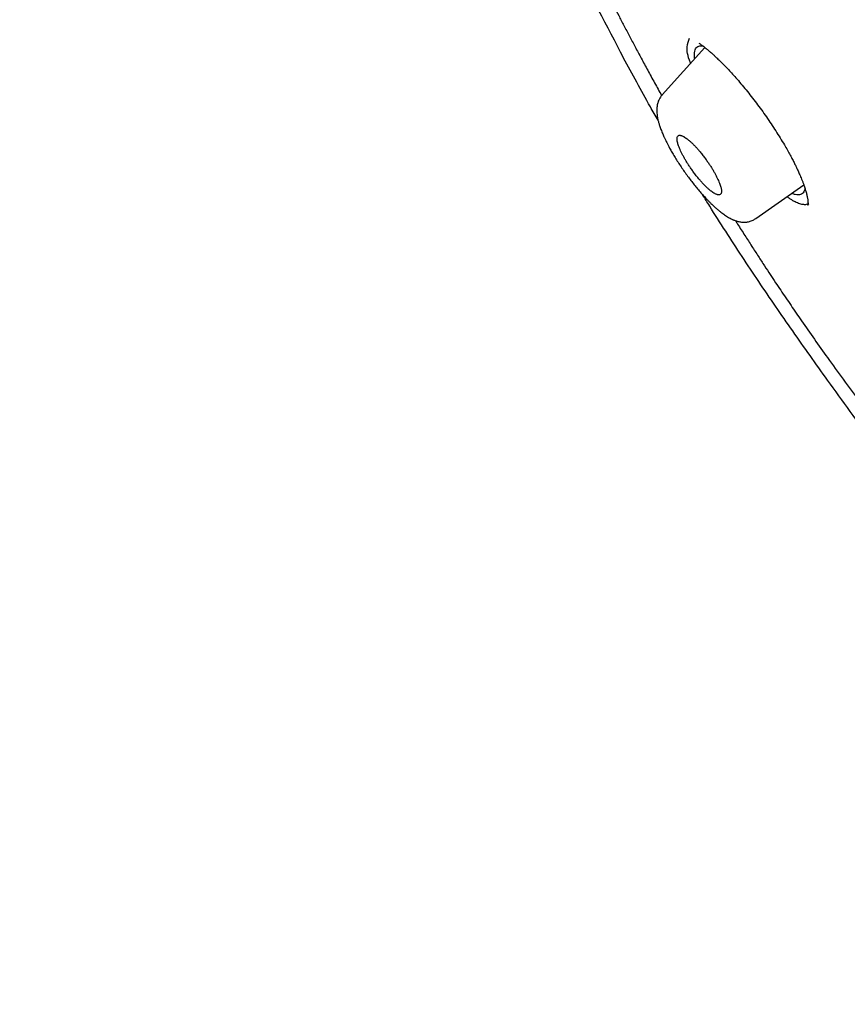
# Model space of a CAD drawing. Header units: millimetres. Extents: x 8 to 601, y 12 to 948.
# Tile 10 of 125: x 462 to 482, y 335 to 360. Entities that reach past the tile are written whole.
import ezdxf

# ---------------------------------------------------------------- set-up
doc = ezdxf.new("R2010")
doc.units = ezdxf.units.MM

msp = doc.modelspace()

# ---------------------------------------------------------------- linework, layer by layer
at = {"color": 7, "linetype": 'Continuous', "lineweight": 30}
for p, q in [((478.774, 359.032), (477.71, 357.845)), ((477.71, 357.844), (477.711, 357.844)), ((480.05, 354.743), (481.255, 355.586)), ((480.049, 354.745), (480.048, 354.744))]:
    msp.add_line(p, q, dxfattribs=at)
for points, knots in [([(546.31, 319.917), (546.414, 320.603), (546.621, 321.969), (546.63, 324.249), (546.489, 326.623), (546.21, 329.082), (545.791, 331.861), (545.206, 334.973), (544.448, 338.418), (543.505, 342.325), (542.383, 346.691), (541.162, 351.491), (539.875, 356.343), (538.436, 361.307), (537.042, 365.565), (535.764, 369.067), (534.688, 371.764), (533.463, 374.538), (532.048, 377.395), (530.493, 380.167), (528.807, 382.82), (527.026, 385.31), (525.063, 387.733), (522.988, 390.04), (520.858, 392.223), (518.345, 394.629), (515.447, 397.208), (512.175, 399.906), (508.912, 402.43), (505.667, 404.796), (502.447, 406.995), (499.265, 409.024), (496.13, 410.904), (493.032, 412.693), (489.945, 414.469), (486.867, 416.174), (483.815, 417.75), (480.813, 419.147), (477.885, 420.345), (475.044, 421.346), (472.303, 422.114), (469.989, 422.546), (468.089, 422.689), (466.567, 422.614), (465.194, 422.297), (464.031, 421.679), (463.132, 420.734), (462.45, 419.448), (461.999, 417.891), (461.884, 416.638), (461.829, 416.041)], [0, 0, 0, 0, 0.019898, 0.0396, 0.059164, 0.078622, 0.098012, 0.12334, 0.148581, 0.17373, 0.20787, 0.241963, 0.276211, 0.310624, 0.345209, 0.362608, 0.380134, 0.39781, 0.415671, 0.433755, 0.448995, 0.464411, 0.479836, 0.49507, 0.51012, 0.525029, 0.547188, 0.569187, 0.591087, 0.612948, 0.634795, 0.656565, 0.678193, 0.699626, 0.721058, 0.742686, 0.764457, 0.7863, 0.808166, 0.830063, 0.852062, 0.874222, 0.88913, 0.904182, 0.919413, 0.934843, 0.95025, 0.965501, 0.983579, 1, 1, 1, 1]), ([(544.101, 319.878), (544.186, 320.426), (544.357, 321.522), (544.405, 323.329), (544.343, 325.217), (544.175, 327.181), (543.925, 329.2), (543.545, 331.658), (542.994, 334.581), (542.241, 337.983), (541.364, 341.596), (540.38, 345.404), (539.346, 349.383), (538.284, 353.383), (537.143, 357.436), (535.878, 361.565), (534.681, 365.084), (533.614, 367.955), (532.744, 370.143), (531.787, 372.367), (530.725, 374.631), (529.537, 376.933), (528.317, 379.071), (527.089, 381.024), (525.891, 382.779), (524.595, 384.513), (523.059, 386.396), (521.273, 388.395), (519.254, 390.481), (517.052, 392.606), (514.679, 394.755), (512.145, 396.911), (509.6, 398.956), (507.056, 400.902), (504.307, 402.905), (501.364, 404.924), (498.239, 406.927), (495.143, 408.789), (492.07, 410.567), (489.007, 412.327), (485.964, 414.006), (482.962, 415.547), (480.214, 416.816), (477.723, 417.839), (475.479, 418.657), (473.301, 419.335), (471.201, 419.853), (469.312, 420.167), (467.644, 420.277), (466.197, 420.191), (465.011, 419.908), (464.08, 419.45), (463.376, 418.869), (462.806, 418.135), (462.314, 417.174), (461.937, 415.959), (461.7, 414.479), (461.609, 412.881), (461.637, 411.193), (461.761, 409.436), (462.028, 407.026), (462.513, 403.918), (463.277, 400.079), (464.173, 396.167), (465.154, 392.214), (466.166, 388.247), (467.144, 384.488), (468.132, 380.902), (469.144, 377.483), (470.265, 374.006), (471.363, 370.901), (472.399, 368.189), (473.336, 365.891), (474.36, 363.556), (475.474, 361.184), (476.317, 359.572), (476.739, 358.765)], [0, 0, 0, 0, 0.011709, 0.0234, 0.035079, 0.046745, 0.058401, 0.070053, 0.08835, 0.106637, 0.124908, 0.145647, 0.166375, 0.187119, 0.207887, 0.228673, 0.249479, 0.259892, 0.270315, 0.28075, 0.291198, 0.301658, 0.31213, 0.319994, 0.327864, 0.335737, 0.343609, 0.354092, 0.364563, 0.37502, 0.38755, 0.400066, 0.41258, 0.425091, 0.437599, 0.45323, 0.468841, 0.484431, 0.499999, 0.515569, 0.531166, 0.546782, 0.562408, 0.574915, 0.587424, 0.599934, 0.612454, 0.624987, 0.635443, 0.645912, 0.656393, 0.664263, 0.672136, 0.680006, 0.687871, 0.698343, 0.708803, 0.71925, 0.729685, 0.740108, 0.750521, 0.771326, 0.792113, 0.81288, 0.833624, 0.854353, 0.875091, 0.892532, 0.909986, 0.927451, 0.944927, 0.955919, 0.966921, 0.977933, 0.988958, 1, 1, 1, 1]), ([(473.984, 365.425), (474.023, 365.335), (474.174, 364.98), (474.449, 364.358), (474.808, 363.558), (475.117, 362.89), (475.367, 362.358), (475.555, 361.964), (475.702, 361.659), (475.808, 361.443), (475.871, 361.313), (475.935, 361.184), (475.998, 361.056), (476.062, 360.927), (476.129, 360.794), (476.204, 360.643), (476.292, 360.47), (476.392, 360.272), (476.502, 360.057), (476.622, 359.824), (476.752, 359.574), (476.889, 359.312), (477.034, 359.039), (477.186, 358.755), (477.348, 358.454), (477.518, 358.143), (477.636, 357.931), (477.694, 357.825)], [0, 0, 0, 0, 0.036784, 0.1437239, 0.2506544, 0.3575617, 0.4101902, 0.4622012, 0.5134599, 0.5305521, 0.5475598, 0.5644831, 0.5813222, 0.5980773, 0.6150823, 0.6335773, 0.6571886, 0.6829941, 0.7109992, 0.7412099, 0.7736338, 0.8082796, 0.8429901, 0.8796953, 0.9184073, 0.9591401, 1, 1, 1, 1]), ([(478.419, 358.636), (478.418, 358.639), (478.342, 358.822), (478.315, 359.067), (478.369, 359.195), (478.396, 359.259)], [0, 0, 0, 0, 0.0094199, 0.5115434, 1, 1, 1, 1]), ([(478.626, 359.141), (478.646, 359.127), (478.683, 359.102), (478.738, 359.061), (478.785, 359.024), (478.824, 358.993), (478.854, 358.968), (478.877, 358.948), (478.898, 358.931), (478.927, 358.906), (478.968, 358.869), (479.025, 358.818), (479.09, 358.756), (479.165, 358.684), (479.25, 358.599), (479.344, 358.501), (479.446, 358.392), (479.559, 358.266), (479.681, 358.124), (479.811, 357.967), (479.94, 357.805), (480.068, 357.637), (480.195, 357.466), (480.318, 357.292), (480.438, 357.116), (480.554, 356.939), (480.664, 356.763), (480.762, 356.601), (480.845, 356.457), (480.913, 356.334), (480.971, 356.224), (481.021, 356.126), (481.062, 356.042), (481.096, 355.971), (481.122, 355.914), (481.144, 355.865), (481.165, 355.815), (481.189, 355.758), (481.215, 355.695), (481.24, 355.628), (481.268, 355.551), (481.295, 355.468), (481.32, 355.38), (481.337, 355.311), (481.347, 355.261), (481.352, 355.23), (481.355, 355.205), (481.357, 355.186), (481.359, 355.171), (481.36, 355.157), (481.36, 355.143), (481.361, 355.126), (481.36, 355.11), (481.359, 355.098), (481.358, 355.09), (481.357, 355.086), (481.357, 355.083), (481.356, 355.081), (481.356, 355.081), (481.358, 355.085), (481.363, 355.092), (481.371, 355.103), (481.378, 355.109), (481.382, 355.113)], [0, 0, 0, 0, 0.019613, 0.036436, 0.050465, 0.06177, 0.070222, 0.075911, 0.081121, 0.086834, 0.099519, 0.114141, 0.130875, 0.14958, 0.17025, 0.192881, 0.2174, 0.242446, 0.272483, 0.302525, 0.332578, 0.362647, 0.392739, 0.422851, 0.452978, 0.483113, 0.51325, 0.543352, 0.567131, 0.58901, 0.608984, 0.627004, 0.643078, 0.657218, 0.667807, 0.676998, 0.686851, 0.698851, 0.712941, 0.728188, 0.744254, 0.766493, 0.790275, 0.815602, 0.82788, 0.838823, 0.848131, 0.855812, 0.861871, 0.867156, 0.874743, 0.884624, 0.895937, 0.905621, 0.913411, 0.919997, 0.926763, 0.933753, 0.942009, 0.952797, 0.966087, 0.981835, 1, 1, 1, 1]), ([(478.522, 358.751), (478.521, 358.756), (478.514, 358.798), (478.514, 358.861), (478.521, 358.939), (478.543, 358.999), (478.577, 359.042), (478.624, 359.067), (478.677, 359.074), (478.718, 359.066), (478.735, 359.063)], [0, 0, 0, 0, 0.021067, 0.166899, 0.31294, 0.459172, 0.605601, 0.752291, 0.898916, 1, 1, 1, 1]), ([(477.604, 357.212), (477.54, 357.323), (477.358, 357.639), (477.068, 358.157), (476.849, 358.562), (476.739, 358.765)], [0, 0, 0, 0, 0.213747, 0.607039, 1, 1, 1, 1]), ([(477.71, 357.845), (477.694, 357.825), (477.665, 357.79), (477.633, 357.734), (477.605, 357.67), (477.584, 357.594), (477.573, 357.509), (477.572, 357.426), (477.577, 357.359), (477.586, 357.301), (477.594, 357.255), (477.603, 357.212), (477.613, 357.172), (477.624, 357.134), (477.636, 357.093), (477.65, 357.05), (477.668, 357), (477.688, 356.948), (477.71, 356.893), (477.731, 356.843), (477.75, 356.8), (477.766, 356.765), (477.781, 356.735), (477.799, 356.696), (477.824, 356.645), (477.857, 356.581), (477.899, 356.502), (477.952, 356.407), (478.016, 356.298), (478.087, 356.183), (478.163, 356.066), (478.241, 355.951), (478.322, 355.837), (478.405, 355.726), (478.489, 355.617), (478.574, 355.512), (478.659, 355.411), (478.743, 355.316), (478.817, 355.236), (478.879, 355.173), (478.928, 355.124), (478.972, 355.082), (479.01, 355.047), (479.042, 355.018), (479.069, 354.993), (479.096, 354.97), (479.126, 354.945), (479.162, 354.916), (479.204, 354.883), (479.249, 354.85), (479.296, 354.818), (479.342, 354.788), (479.388, 354.762), (479.43, 354.739), (479.466, 354.722), (479.492, 354.711), (479.52, 354.699), (479.551, 354.688), (479.588, 354.677), (479.629, 354.666), (479.67, 354.659), (479.707, 354.655), (479.737, 354.653), (479.764, 354.653), (479.795, 354.654), (479.826, 354.657), (479.858, 354.662), (479.895, 354.67), (479.941, 354.684), (479.995, 354.708), (480.031, 354.731), (480.05, 354.743)], [0, 0, 0, 0, 0.017796, 0.032809, 0.044978, 0.068359, 0.092391, 0.114404, 0.136217, 0.150037, 0.163339, 0.175057, 0.185252, 0.196213, 0.206417, 0.218007, 0.230959, 0.245077, 0.257936, 0.27144, 0.281771, 0.288984, 0.295764, 0.303837, 0.316364, 0.331108, 0.348073, 0.370051, 0.39473, 0.420034, 0.445399, 0.470729, 0.495906, 0.520996, 0.54605, 0.571107, 0.596201, 0.621359, 0.645644, 0.66207, 0.676925, 0.690192, 0.701828, 0.711835, 0.720216, 0.727476, 0.736979, 0.747944, 0.76125, 0.776336, 0.791407, 0.806354, 0.820929, 0.834988, 0.846956, 0.856783, 0.86384, 0.872396, 0.882382, 0.89352, 0.905374, 0.915324, 0.9229, 0.92911, 0.936128, 0.944832, 0.951036, 0.959495, 0.970526, 0.984067, 1, 1, 1, 1]), ([(478.845, 355.507), (478.853, 355.499), (478.873, 355.482), (478.904, 355.455), (478.941, 355.425), (478.983, 355.395), (479.02, 355.372), (479.05, 355.357), (479.073, 355.347), (479.093, 355.341), (479.11, 355.338), (479.124, 355.337), (479.136, 355.338), (479.152, 355.341), (479.169, 355.35), (479.183, 355.37), (479.191, 355.396), (479.194, 355.429), (479.191, 355.467), (479.183, 355.51), (479.171, 355.555), (479.154, 355.606), (479.132, 355.663), (479.105, 355.726), (479.072, 355.793), (479.036, 355.862), (478.995, 355.934), (478.959, 355.995), (478.928, 356.044), (478.904, 356.081), (478.879, 356.119), (478.843, 356.172), (478.793, 356.242), (478.727, 356.33), (478.663, 356.41), (478.601, 356.482), (478.557, 356.531), (478.525, 356.564), (478.506, 356.584), (478.487, 356.604), (478.467, 356.623), (478.448, 356.642), (478.426, 356.662), (478.4, 356.686), (478.368, 356.713), (478.331, 356.743), (478.29, 356.772), (478.253, 356.795), (478.223, 356.81), (478.2, 356.82), (478.18, 356.826), (478.163, 356.83), (478.149, 356.831), (478.137, 356.83), (478.122, 356.827), (478.105, 356.818), (478.091, 356.798), (478.083, 356.772), (478.08, 356.739), (478.083, 356.701), (478.091, 356.659), (478.103, 356.613), (478.12, 356.562), (478.142, 356.505), (478.169, 356.443), (478.201, 356.376), (478.238, 356.306), (478.278, 356.235), (478.314, 356.173), (478.345, 356.124), (478.369, 356.087), (478.394, 356.05), (478.43, 355.996), (478.48, 355.926), (478.546, 355.838), (478.61, 355.757), (478.672, 355.685), (478.729, 355.622), (478.787, 355.561), (478.825, 355.525), (478.845, 355.507)], [0, 0, 0, 0, 0.007998, 0.018243, 0.030734, 0.045471, 0.062453, 0.073403, 0.083677, 0.093278, 0.102203, 0.110455, 0.118031, 0.124933, 0.142321, 0.159198, 0.175567, 0.191431, 0.206791, 0.221653, 0.236018, 0.249892, 0.265463, 0.281036, 0.296619, 0.312217, 0.327836, 0.343484, 0.351322, 0.35917, 0.367028, 0.374897, 0.393123, 0.412379, 0.432671, 0.448581, 0.46508, 0.470713, 0.476413, 0.482178, 0.48801, 0.493907, 0.499871, 0.508233, 0.518664, 0.531166, 0.545738, 0.562379, 0.573402, 0.583727, 0.593354, 0.602283, 0.610515, 0.618048, 0.624883, 0.642266, 0.659138, 0.675503, 0.691364, 0.706723, 0.721584, 0.735951, 0.749827, 0.765349, 0.780885, 0.796443, 0.812028, 0.827648, 0.843308, 0.851157, 0.85902, 0.866895, 0.874785, 0.892971, 0.91222, 0.932539, 0.94849, 0.965049, 0.982218, 1, 1, 1, 1]), ([(481.281, 355.508), (481.28, 355.496), (481.277, 355.457), (481.257, 355.409), (481.223, 355.365), (481.175, 355.34), (481.115, 355.332), (481.043, 355.344), (480.989, 355.36), (480.957, 355.376), (480.955, 355.377)], [0, 0, 0, 0, 0.073638, 0.226724, 0.379679, 0.532546, 0.685394, 0.83833, 0.991444, 1, 1, 1, 1]), ([(485.226, 346.154), (485.114, 346.301), (484.754, 346.774), (484.201, 347.506), (483.569, 348.351), (482.99, 349.131), (482.417, 349.913), (481.89, 350.64), (481.41, 351.312), (480.976, 351.929), (480.548, 352.547), (480.124, 353.169), (479.707, 353.796), (479.297, 354.427), (478.968, 354.942), (478.779, 355.248), (478.72, 355.343)], [0, 0, 0, 0, 0.048685, 0.155843, 0.241084, 0.326328, 0.41158, 0.496841, 0.563818, 0.63077, 0.697695, 0.764597, 0.832706, 0.900831, 0.968995, 1, 1, 1, 1]), ([(480.999, 355.183), (480.978, 355.195), (480.937, 355.219), (480.881, 355.255), (480.845, 355.281), (480.832, 355.29)], [0, 0, 0, 0, 0.387645, 0.77529, 1, 1, 1, 1]), ([(481.36, 355.11), (481.346, 355.104), (481.309, 355.088), (481.231, 355.092), (481.129, 355.118), (481.046, 355.159), (481.004, 355.18)], [0, 0, 0, 0, 0.176988, 0.444223, 0.718588, 1, 1, 1, 1]), ([(479.546, 354.69), (479.563, 354.663), (479.64, 354.539), (479.776, 354.325), (479.949, 354.054), (480.113, 353.801), (480.267, 353.565), (480.412, 353.346), (480.547, 353.142), (480.676, 352.949), (480.805, 352.758), (480.935, 352.567), (481.066, 352.375), (481.26, 352.094), (481.52, 351.722), (481.867, 351.233), (482.242, 350.716), (482.643, 350.171), (483.051, 349.627), (483.464, 349.086), (483.878, 348.551), (484.292, 348.025), (484.698, 347.515), (484.968, 347.183), (485.099, 347.022)], [0, 0, 0, 0, 0.010778, 0.047848, 0.082684, 0.115292, 0.145677, 0.173842, 0.199789, 0.224201, 0.248671, 0.273269, 0.297999, 0.322868, 0.38203, 0.441934, 0.512134, 0.583082, 0.65411, 0.725101, 0.795998, 0.86548, 0.934761, 1, 1, 1, 1])]:
    msp.add_open_spline(points, degree=3, knots=knots, dxfattribs=at)

doc.saveas('drawing.dxf')
